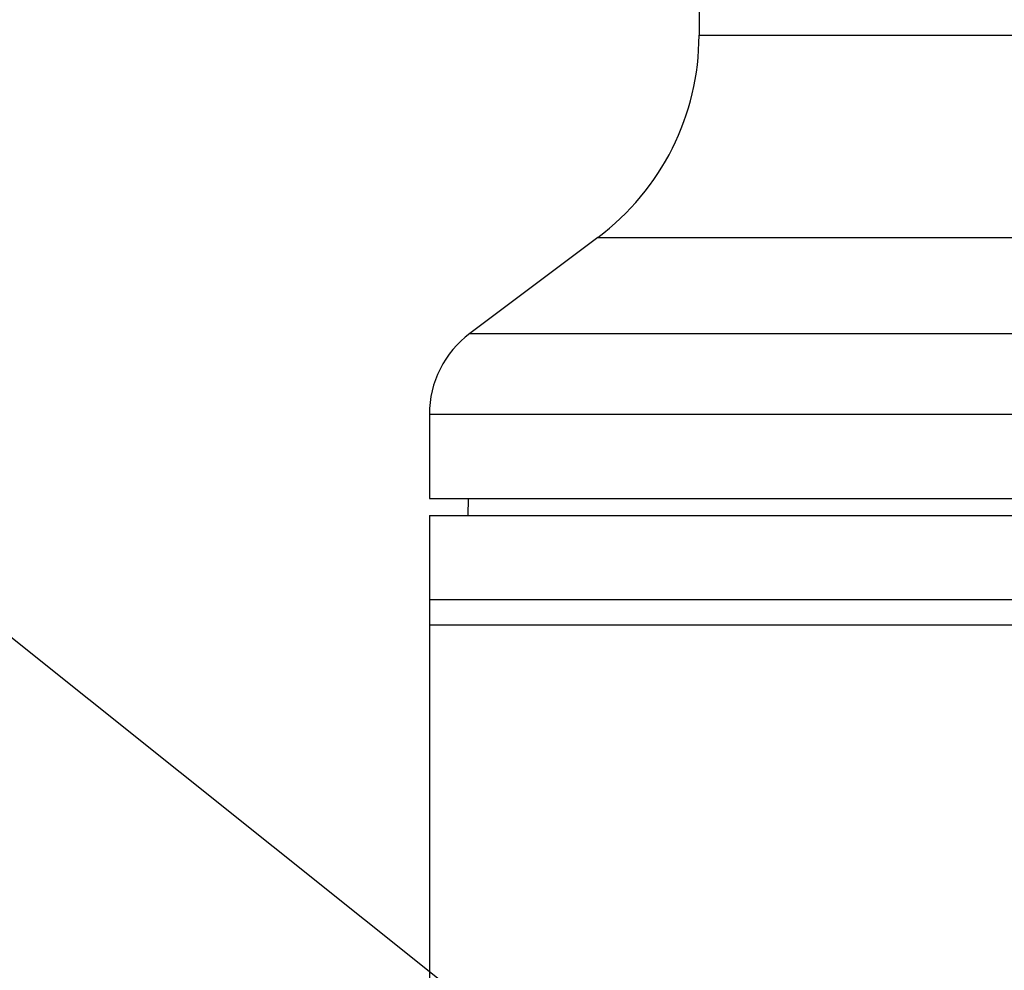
# Model space of a CAD drawing. Header units: millimetres. Extents: x 0 to 4378, y 0 to 2376.
# Tile 221 of 256: x 1380 to 1439, y 716 to 773. Entities that reach past the tile are written whole.
import ezdxf

# ---------------------------------------------------------------- set-up
doc = ezdxf.new("R2010")
doc.units = ezdxf.units.MM
doc.header["$LTSCALE"] = 0.2
doc.styles.add('Rainbow-5.0 Style', font='malgunsl.ttf')
doc.dimstyles.new('Rainbow-5.0 Style', dxfattribs={"dimtxt": 4.5, "dimasz": 2.5, "dimexe": 1, "dimexo": 1, "dimgap": 1, "dimtad": 1, "dimdsep": 46, "dimtxsty": 'Rainbow-5.0 Style', "dimcen": 0, "dimclrd": 251, "dimclre": 251, "dimclrt": 7, "dimazin": 3, "dimtp": 0.1, "dimtm": 0.1, "dimtfac": 0.61, "dimtmove": 0, "dimatfit": 3, "dimfxl": 1, "dimlwd": -1, "dimlwe": -1, "dimarcsym": 1})

# ---------------------------------------------------------------- blocks, each defined once
blk = doc.blocks.new('A$C078f5041')
for p, q in [((-191.4, 633.4), (-191.4, 271.9)), ((-191.4, 271.9), (-105.4, 271.9)), ((-197.4, 259.9), (-205, 254.2)), ((-197.4, 259.9), (-99.4, 259.9)), ((-205, 254.2), (-91.8, 254.2)), ((-207.4, 249.4), (-89.4, 249.4)), ((-207.4, 249.4), (-207.4, 244.4)), ((-207.4, 244.4), (-89.4, 244.4)), ((-205.095, 244.4), (-205.113, 243.4)), ((-207.4, 243.4), (-207.4, 236.9)), ((-207.4, 243.4), (-89.4, 243.4)), ((-207.4, 238.4), (-89.4, 238.4)), ((-207.4, 236.9), (-89.4, 236.9)), ((-207.398, 236.9), (-207.398, 233.9)), ((-207.4, 233.4), (-207.4, 213.634))]:
    blk.add_line(p, q)
for centre, radius, start, end in [((-206.4, 271.9), 15, 306.8699, 0), ((-201.4, 249.4), 6, 126.8699, 180)]:
    blk.add_arc(centre, radius, start, end)
blk.add_open_spline([(-207.398, 233.9), (-207.398, 233.88), (-207.398, 233.86), (-207.398, 233.84), (-207.398, 233.82), (-207.398, 233.8), (-207.398, 233.781), (-207.398, 233.765), (-207.398, 233.75), (-207.398, 233.735), (-207.398, 233.716), (-207.398, 233.697), (-207.398, 233.679), (-207.398, 233.661), (-207.398, 233.644), (-207.399, 233.627), (-207.399, 233.613), (-207.399, 233.6), (-207.399, 233.588), (-207.399, 233.572), (-207.399, 233.557), (-207.399, 233.543), (-207.399, 233.529), (-207.399, 233.516), (-207.399, 233.504), (-207.399, 233.494), (-207.399, 233.485), (-207.399, 233.476), (-207.399, 233.465), (-207.4, 233.455), (-207.4, 233.447), (-207.4, 233.438), (-207.4, 233.431), (-207.4, 233.424), (-207.4, 233.42), (-207.4, 233.416), (-207.4, 233.412), (-207.4, 233.408), (-207.4, 233.405), (-207.4, 233.403), (-207.4, 233.401), (-207.4, 233.4), (-207.4, 233.4), (-207.4, 233.4), (-207.4, 233.4), (-207.4, 233.4)], degree=3, knots=[0, 0, 0, 0, 0.0382898, 0.0382898, 0.0382898, 0.0765913, 0.0765913, 0.0765913, 0.1074676, 0.1074676, 0.1074676, 0.1457588, 0.1457588, 0.1457588, 0.1840617, 0.1840617, 0.1840617, 0.2149351, 0.2149351, 0.2149351, 0.2532271, 0.2532271, 0.2532271, 0.2915308, 0.2915308, 0.2915308, 0.3224051, 0.3224051, 0.3224051, 0.361439, 0.361439, 0.361439, 0.4004712, 0.4004712, 0.4004712, 0.4298767, 0.4298767, 0.4298767, 0.4649383, 0.4649383, 0.4649383, 0.5, 0.5, 0.5, 0.5001155, 0.5001155, 0.5001155, 0.5001155])

msp = doc.modelspace()

# ---------------------------------------------------------------- block references
msp.add_blockref('A$C078f5041', (1612.144, 499.915))

# ---------------------------------------------------------------- leaders
at = {"annotation_type": 0, "has_hookline": 1, "hookline_direction": 1, "text_width": 145.327}
msp.add_leader([(1463.745, 669.115), (1338.752, 768.946), (1326.252, 768.946)], dimstyle='Rainbow-5.0 Style', override={"dimscale": 5, "dimgap": 1, "dimtad": 1}, dxfattribs=at)

doc.saveas('drawing.dxf')
